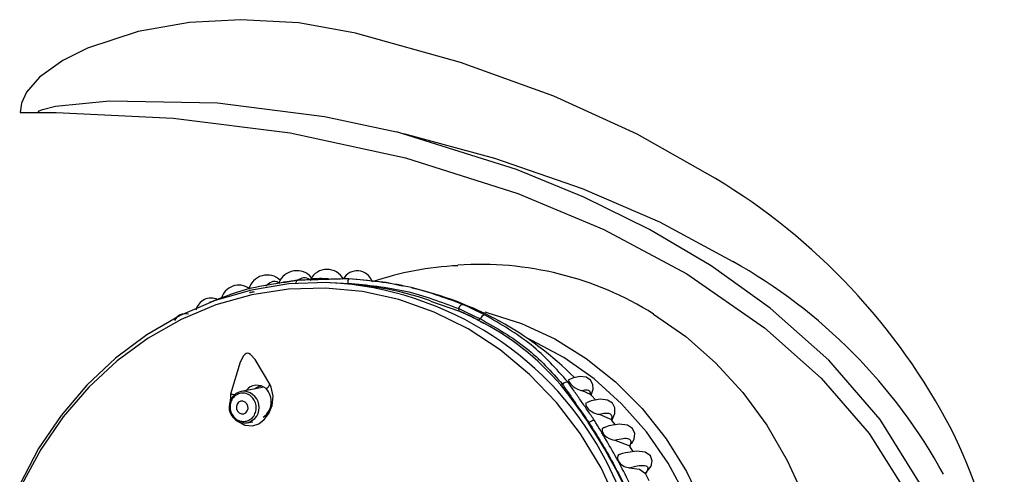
# Model space of a CAD drawing. Header units: millimetres. Extents: x 4904.09 to 4905.21, y 4759.5 to 4761.8.
# Tile 26 of 54: x 4904.8738 to 4904.9504, y 4760.2701 to 4760.3055. Entities that reach past the tile are written whole.
import ezdxf

# ---------------------------------------------------------------- set-up
doc = ezdxf.new("R2010")
doc.units = ezdxf.units.MM
doc.layers.add('SANINDUSA', color=3, linetype='Continuous')

msp = doc.modelspace()

# ---------------------------------------------------------------- linework, layer by layer
at = {"layer": 'SANINDUSA'}
for p, q in [((4904.873868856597, 4760.298289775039), (4904.87526717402, 4760.298289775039)), ((4904.894340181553, 4760.285079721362), (4904.894288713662, 4760.285073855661)), ((4904.895090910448, 4760.285165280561), (4904.894340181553, 4760.285079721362)), ((4904.903549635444, 4760.284791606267), (4904.903221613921, 4760.284861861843)), ((4904.905751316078, 4760.283602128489), (4904.907940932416, 4760.28285079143)), ((4904.90799351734, 4760.282840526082), (4904.907954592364, 4760.283028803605)), ((4904.909651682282, 4760.282228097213), (4904.909501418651, 4760.282129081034)), ((4904.892687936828, 4760.276897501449), (4904.891046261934, 4760.27659498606)), ((4904.915935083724, 4760.277082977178), (4904.916025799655, 4760.277142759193)), ((4904.917541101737, 4760.276653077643), (4904.918181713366, 4760.276368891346)), ((4904.890220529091, 4760.276383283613), (4904.890174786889, 4760.275648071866)), ((4904.918601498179, 4760.275915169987), (4904.918262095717, 4760.276274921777)), ((4904.891500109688, 4760.274136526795), (4904.891961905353, 4760.274221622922)), ((4904.918872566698, 4760.274806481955), (4904.919825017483, 4760.274406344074)), ((4904.919825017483, 4760.274406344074), (4904.919881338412, 4760.274340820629)), ((4904.920128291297, 4760.273989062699), (4904.919863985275, 4760.27432722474)), ((4904.91949512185, 4760.273858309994), (4904.919172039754, 4760.273740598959)), ((4904.920093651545, 4760.272795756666), (4904.921254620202, 4760.272345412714)), ((4904.921254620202, 4760.272345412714), (4904.9212792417, 4760.272306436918)), ((4904.921513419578, 4760.271903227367), (4904.92126081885, 4760.27229454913)), ((4904.920693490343, 4760.271748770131), (4904.920400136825, 4760.271655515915)), ((4904.922474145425, 4760.270193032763), (4904.92261090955, 4760.270373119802)), ((4904.922764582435, 4760.269618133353), (4904.922431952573, 4760.270247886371)), ((4904.922479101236, 4760.270205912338), (4904.922489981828, 4760.270179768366))]:
    msp.add_line(p, q, dxfattribs=at)
at = {"layer": 'SANINDUSA', "flags": 128}
for points in [[(4904.899933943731, 4760.30447883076), (4904.895521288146, 4760.305270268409), (4904.891012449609, 4760.305518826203), (4904.887032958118, 4760.305296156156), (4904.883037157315, 4760.304595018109), (4904.879110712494, 4760.303299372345), (4904.877168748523, 4760.302352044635), (4904.875362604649, 4760.301051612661), (4904.874351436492, 4760.299866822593), (4904.8739723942, 4760.299020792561), (4904.873868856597, 4760.298289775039)], [(4904.915335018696, 4760.299567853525), (4904.908081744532, 4760.302188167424), (4904.899933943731, 4760.30447883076)], [(4904.927899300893, 4760.293165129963), (4904.92181037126, 4760.296620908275), (4904.915335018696, 4760.299567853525)], [(4904.87526717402, 4760.298289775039), (4904.875273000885, 4760.298321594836), (4904.875292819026, 4760.298357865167), (4904.875347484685, 4760.298411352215), (4904.875589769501, 4760.298535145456), (4904.876619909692, 4760.298789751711), (4904.880802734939, 4760.299190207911), (4904.889204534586, 4760.299054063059), (4904.897528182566, 4760.297991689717), (4904.903104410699, 4760.296784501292)], [(4904.87526717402, 4760.298289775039), (4904.876656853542, 4760.298286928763), (4904.885761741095, 4760.297863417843), (4904.894841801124, 4760.29670571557), (4904.903803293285, 4760.294766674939), (4904.912552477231, 4760.291999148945), (4904.919239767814, 4760.289189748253), (4904.925682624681, 4760.285727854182), (4904.931727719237, 4760.281534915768), (4904.93611644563, 4760.277631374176), (4904.939867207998, 4760.273311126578), (4904.942948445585, 4760.268402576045)], [(4904.903074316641, 4760.215742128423), (4904.90987329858, 4760.217765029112), (4904.91655875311, 4760.220325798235), (4904.92207019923, 4760.222954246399), (4904.927377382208, 4760.226049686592), (4904.932577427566, 4760.229804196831), (4904.9373479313, 4760.234189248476), (4904.940548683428, 4760.237953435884), (4904.94332533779, 4760.242208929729), (4904.945468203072, 4760.246905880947), (4904.946811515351, 4760.252132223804), (4904.947128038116, 4760.256852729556), (4904.946572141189, 4760.261733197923), (4904.945495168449, 4760.265570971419), (4904.943893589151, 4760.269280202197), (4904.940706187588, 4760.274390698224), (4904.936715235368, 4760.279009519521), (4904.932153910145, 4760.283074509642), (4904.927581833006, 4760.286354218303), (4904.922776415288, 4760.289201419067), (4904.917677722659, 4760.291714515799), (4904.912442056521, 4760.293856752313), (4904.903104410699, 4760.296784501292)], [(4904.903669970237, 4760.296650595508), (4904.910724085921, 4760.29473200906), (4904.917537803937, 4760.292377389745)], [(4904.917537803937, 4760.292377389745), (4904.92355047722, 4760.289782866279), (4904.929249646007, 4760.286710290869)], [(4904.897944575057, 4760.285049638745), (4904.897669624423, 4760.285058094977), (4904.894744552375, 4760.284949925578), (4904.891848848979, 4760.284481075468), (4904.889018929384, 4760.283657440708), (4904.88629038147, 4760.282489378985), (4904.883697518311, 4760.280991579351), (4904.881272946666, 4760.279182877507), (4904.87904715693, 4760.277086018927), (4904.8770481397, 4760.274727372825), (4904.875301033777, 4760.272136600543), (4904.873827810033, 4760.269346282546)], [(4904.895323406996, 4760.285000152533), (4904.895323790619, 4760.285021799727), (4904.895327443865, 4760.285080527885), (4904.895334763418, 4760.285132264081), (4904.895345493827, 4760.285175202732), (4904.895359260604, 4760.285207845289), (4904.895375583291, 4760.285229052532), (4904.89539389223, 4760.285238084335)], [(4904.903221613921, 4760.284861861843), (4904.902317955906, 4760.285055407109), (4904.899782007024, 4760.28532052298)], [(4904.919013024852, 4760.270640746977), (4904.91741519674, 4760.273290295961), (4904.915558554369, 4760.275725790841), (4904.913466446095, 4760.277916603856), (4904.911165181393, 4760.279835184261), (4904.908683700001, 4760.281457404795), (4904.906053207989, 4760.282762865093), (4904.903306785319, 4760.283735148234), (4904.90047896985, 4760.284362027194), (4904.897605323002, 4760.284635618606), (4904.894721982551, 4760.284552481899), (4904.891865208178, 4760.284113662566), (4904.889070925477, 4760.283324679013), (4904.886374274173, 4760.282195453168), (4904.883809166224, 4760.280740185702), (4904.881407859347, 4760.278977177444), (4904.879200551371, 4760.276928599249), (4904.877215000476, 4760.274620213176), (4904.875476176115, 4760.272081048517), (4904.874005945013, 4760.269343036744)], [(4904.909985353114, 4760.282772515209), (4904.910125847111, 4760.2827373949), (4904.912824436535, 4760.281872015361), (4904.915416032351, 4760.280672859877), (4904.917866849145, 4760.279155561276), (4904.920144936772, 4760.277339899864), (4904.922220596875, 4760.275249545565), (4904.924066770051, 4760.272911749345), (4904.92565938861, 4760.270356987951), (4904.926977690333, 4760.267618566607)], [(4904.923103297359, 4760.282612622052), (4904.925606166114, 4760.280860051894), (4904.927922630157, 4760.278819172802), (4904.930025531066, 4760.276513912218), (4904.931890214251, 4760.273971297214), (4904.933494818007, 4760.271221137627), (4904.934820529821, 4760.268295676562)], [(4904.917741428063, 4760.234403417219), (4904.918939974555, 4760.235350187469), (4904.921043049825, 4760.237346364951), (4904.922921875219, 4760.239598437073), (4904.924551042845, 4760.242075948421), (4904.925908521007, 4760.244745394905), (4904.92697595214, 4760.247570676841), (4904.92773890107, 4760.250513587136), (4904.928187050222, 4760.253534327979), (4904.928314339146, 4760.25659204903), (4904.928119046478, 4760.259645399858), (4904.927603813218, 4760.262653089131), (4904.92677560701, 4760.265574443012), (4904.925645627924, 4760.268369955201), (4904.924229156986, 4760.27100182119), (4904.922545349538, 4760.273434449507), (4904.920616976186, 4760.275634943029), (4904.918470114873, 4760.277573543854), (4904.916133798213, 4760.279224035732), (4904.913639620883, 4760.280564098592), (4904.913378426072, 4760.280682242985)], [(4904.893276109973, 4760.277152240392), (4904.892131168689, 4760.279076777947), (4904.891757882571, 4760.279473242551), (4904.891630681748, 4760.279540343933), (4904.891523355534, 4760.279557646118), (4904.891429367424, 4760.279537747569), (4904.891342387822, 4760.279486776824), (4904.891219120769, 4760.279357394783), (4904.89096182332, 4760.278875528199), (4904.89022052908, 4760.276383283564)], [(4904.916501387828, 4760.277503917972), (4904.916481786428, 4760.277475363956), (4904.916501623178, 4760.277366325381), (4904.916552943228, 4760.277275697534), (4904.91664003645, 4760.277167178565), (4904.916738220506, 4760.277070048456), (4904.91684139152, 4760.276983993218), (4904.916992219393, 4760.276878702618), (4904.917190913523, 4760.276769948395), (4904.917459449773, 4760.276672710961), (4904.917541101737, 4760.276653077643), (4904.917541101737, 4760.276653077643)], [(4904.918249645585, 4760.276299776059), (4904.918399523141, 4760.276760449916), (4904.918374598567, 4760.277134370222), (4904.918202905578, 4760.277463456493), (4904.917863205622, 4760.277686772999), (4904.917373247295, 4760.277748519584), (4904.916787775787, 4760.277625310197), (4904.91650632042, 4760.277491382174)], [(4904.890830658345, 4760.274237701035), (4904.891329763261, 4760.273951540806), (4904.891919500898, 4760.273902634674), (4904.892423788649, 4760.274074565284), (4904.892839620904, 4760.274392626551), (4904.89319825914, 4760.274867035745), (4904.893451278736, 4760.275493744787), (4904.893527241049, 4760.276207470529), (4904.893386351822, 4760.276910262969), (4904.89327610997, 4760.277152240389)], [(4904.892090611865, 4760.276787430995), (4904.892347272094, 4760.276957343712), (4904.892602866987, 4760.277021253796)], [(4904.891004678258, 4760.275823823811), (4904.890844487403, 4760.275744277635), (4904.890726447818, 4760.275602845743), (4904.890668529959, 4760.27542105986), (4904.890679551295, 4760.275226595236), (4904.890757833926, 4760.275049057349), (4904.890891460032, 4760.274915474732), (4904.891060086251, 4760.274846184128), (4904.891238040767, 4760.274851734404), (4904.891398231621, 4760.27493128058), (4904.891516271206, 4760.275072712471), (4904.891574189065, 4760.275254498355), (4904.89156316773, 4760.275448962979), (4904.891484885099, 4760.275626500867), (4904.891351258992, 4760.275760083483), (4904.891182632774, 4760.275829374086), (4904.891004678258, 4760.275823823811)], [(4904.917870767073, 4760.275712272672), (4904.917829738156, 4760.275662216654), (4904.917827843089, 4760.275528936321), (4904.917863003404, 4760.275436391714), (4904.917931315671, 4760.275326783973), (4904.918014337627, 4760.275229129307), (4904.918102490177, 4760.275145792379), (4904.918241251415, 4760.275040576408), (4904.918442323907, 4760.274927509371), (4904.918739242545, 4760.274828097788), (4904.918872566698, 4760.274806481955), (4904.918872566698, 4760.274806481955)], [(4904.919861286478, 4760.274332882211), (4904.920090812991, 4760.274878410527), (4904.920088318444, 4760.275298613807), (4904.91990768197, 4760.275664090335), (4904.91952409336, 4760.275910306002), (4904.91895328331, 4760.275980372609), (4904.918246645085, 4760.275849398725), (4904.917875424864, 4760.275696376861)], [(4904.918181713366, 4760.276368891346), (4904.918283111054, 4760.276286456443), (4904.918278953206, 4760.276290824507)], [(4904.919374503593, 4760.273814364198), (4904.919169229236, 4760.273765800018), (4904.919108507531, 4760.273686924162), (4904.919090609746, 4760.273557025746), (4904.919112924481, 4760.273456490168), (4904.919169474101, 4760.273336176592), (4904.919244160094, 4760.273229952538), (4904.919324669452, 4760.273141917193), (4904.919454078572, 4760.27303201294), (4904.919648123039, 4760.272914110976), (4904.919943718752, 4760.272814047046), (4904.920093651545, 4760.272795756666), (4904.920093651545, 4760.272795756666)], [(4904.92139091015, 4760.272522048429), (4904.921590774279, 4760.272874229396), (4904.921632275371, 4760.273314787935), (4904.921466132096, 4760.273699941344), (4904.921060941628, 4760.273961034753), (4904.920431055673, 4760.274038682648), (4904.919629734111, 4760.273907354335), (4904.91949512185, 4760.273858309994)], [(4904.92261090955, 4760.270373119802), (4904.922904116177, 4760.270759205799), (4904.923000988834, 4760.271196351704), (4904.922865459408, 4760.271585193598), (4904.922457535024, 4760.271854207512), (4904.921790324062, 4760.271941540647), (4904.920921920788, 4760.271821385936), (4904.920693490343, 4760.271748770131)], [(4904.920617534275, 4760.271738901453), (4904.92036777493, 4760.271660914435), (4904.920308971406, 4760.271575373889), (4904.920286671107, 4760.271442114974), (4904.920303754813, 4760.271330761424), (4904.920354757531, 4760.271199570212), (4904.920423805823, 4760.271086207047), (4904.920501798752, 4760.270990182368), (4904.920630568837, 4760.270870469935), (4904.920824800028, 4760.270746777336), (4904.921117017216, 4760.270655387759), (4904.921207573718, 4760.270648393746)], [(4904.897943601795, 4760.227488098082), (4904.899415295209, 4760.227587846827), (4904.902310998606, 4760.228056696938), (4904.905140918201, 4760.228880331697), (4904.907869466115, 4760.23004839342), (4904.910462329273, 4760.231546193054), (4904.912886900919, 4760.233354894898), (4904.915112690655, 4760.235451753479), (4904.917111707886, 4760.237810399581), (4904.918858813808, 4760.240401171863), (4904.920332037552, 4760.243191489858), (4904.921512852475, 4760.246146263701), (4904.922386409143, 4760.249228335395), (4904.922941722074, 4760.252398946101), (4904.923171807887, 4760.255618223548), (4904.923073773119, 4760.258845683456), (4904.922648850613, 4760.262040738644), (4904.921902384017, 4760.265163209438), (4904.920843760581, 4760.268173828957), (4904.91948629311, 4760.271034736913)], [(4904.92033194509, 4760.267810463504), (4904.919013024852, 4760.270640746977)], [(4904.921207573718, 4760.270648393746), (4904.922008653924, 4760.270529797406), (4904.922479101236, 4760.270205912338)]]:
    msp.add_lwpolyline(points, dxfattribs=at)
at = {"layer": 'SANINDUSA'}
for centre, radius, start, end in [((4904.902265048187, 4760.250713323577), 0.0495910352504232, 27.50916611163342, 58.87458895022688), ((4904.909670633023, 4760.261167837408), 0.02530445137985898, 57.9376402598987, 94.04618512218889), ((4904.908503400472, 4760.249798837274), 0.04234220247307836, 28.70619963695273, 60.6616438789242), ((4904.893069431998, 4760.284172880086), 0.001474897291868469, 45.89507974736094, 166.0926180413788), ((4904.895366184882, 4760.284498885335), 0.001486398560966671, 38.98691764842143, 159.2114945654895), ((4904.897717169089, 4760.284640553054), 0.001446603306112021, 28.0541589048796, 152.4464048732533), ((4904.900065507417, 4760.284751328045), 0.001223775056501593, 20.04038459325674, 150.5797174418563), ((4904.908952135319, 4760.26256519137), 0.02383091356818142, 92.57063743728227, 108.8905419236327), ((4904.897213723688, 4760.278452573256), 0.006915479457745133, 84.90829574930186, 96.59130637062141), ((4904.896523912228, 4760.259303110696), 0.0257856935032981, 27.06277752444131, 86.84168973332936), ((4904.897245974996, 4760.258511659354), 0.02653367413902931, 71.27766137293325, 88.40408757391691), ((4904.899952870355, 4760.28506738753), 0.000620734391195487, 152.4734361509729, 184.554618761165), ((4904.890856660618, 4760.283465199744), 0.001394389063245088, 54.33909839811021, 164.7598537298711), ((4904.898670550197, 4760.259438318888), 0.02581404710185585, 44.90238666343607, 77.36402230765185), ((4904.888689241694, 4760.282665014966), 0.001185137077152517, 63.90556730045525, 166.9130650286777), ((4904.888668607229, 4760.283434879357), 0.0001074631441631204, 102.0902555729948, 145.7853787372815), ((4904.898407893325, 4760.260299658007), 0.02507119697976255, 62.57003323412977, 66.91302025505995), ((4904.886673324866, 4760.28173551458), 0.0009005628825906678, 72.51647806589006, 155.9169443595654), ((4904.898190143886, 4760.260229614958), 0.02463321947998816, 62.80136300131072, 66.6816904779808), ((4904.89824649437, 4760.260228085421), 0.02462370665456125, 62.80136300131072, 66.68169052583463), ((4904.900210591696, 4760.26374641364), 0.02058265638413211, 40.40774011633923, 63.32914278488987), ((4904.910089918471, 4760.282121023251), 0.0004511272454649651, 107.0968118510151, 166.2699545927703), ((4904.916388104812, 4760.276850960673), 0.0004652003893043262, 82.72176828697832, 141.1522280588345), ((4904.891353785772, 4760.27538063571), 0.001252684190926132, 104.2109060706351, 276.707936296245), ((4904.891192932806, 4760.275350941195), 0.00125266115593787, 284.1948030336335, 96.72403931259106), ((4904.892267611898, 4760.275980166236), 0.001088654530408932, 49.19142039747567, 141.0901770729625), ((4904.891890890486, 4760.275786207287), 0.00149010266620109, 305.8043211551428, 43.09001884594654), ((4904.892686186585, 4760.277354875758), 0.000623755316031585, 298.0065152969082, 341.042691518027), ((4904.890137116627, 4760.256001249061), 0.03327971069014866, 33.06987565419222, 39.31908907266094), ((4904.8908413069, 4760.28057908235), 0.004241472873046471, 261.5840151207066, 265.9356868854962), ((4904.878762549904, 4760.248663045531), 0.04681587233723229, 23.85354449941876, 32.99986405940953), ((4904.918528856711, 4760.273681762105), 0.0006551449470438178, 92.50958891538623, 133.4125743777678), ((4904.911481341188, 4760.256219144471), 0.03887872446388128, 352.664878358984, 26.58600052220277)]:
    msp.add_arc(centre, radius, start, end, dxfattribs=at)
for points, knots in [([(4904.894340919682, 4760.285053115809), (4904.893495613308, 4760.284929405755), (4904.891447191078, 4760.284629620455), (4904.889682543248, 4760.283943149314), (4904.888646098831, 4760.283539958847)], [0, 0, 0, 0, 0.4126621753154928, 1, 1, 1, 1]), ([(4904.892960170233, 4760.284787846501), (4904.893104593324, 4760.284918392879), (4904.893392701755, 4760.28517881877), (4904.893794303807, 4760.285201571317), (4904.89402214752, 4760.285029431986), (4904.894056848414, 4760.285003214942)], [0, 0, 0, 0, 0.4600581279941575, 0.9177661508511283, 1, 1, 1, 1]), ([(4904.895348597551, 4760.285182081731), (4904.89548876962, 4760.285280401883), (4904.895768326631, 4760.285476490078), (4904.896155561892, 4760.285459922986), (4904.896378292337, 4760.285280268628), (4904.896441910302, 4760.285228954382)], [0, 0, 0, 0, 0.4180655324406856, 0.833783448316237, 0.9999999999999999, 0.9999999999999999, 0.9999999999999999, 0.9999999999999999]), ([(4904.899334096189, 4760.285018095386), (4904.900856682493, 4760.284869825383), (4904.90390263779, 4760.284573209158), (4904.906603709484, 4760.283543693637), (4904.907954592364, 4760.283028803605)], [0, 0, 0, 0, 0.4998715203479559, 1, 1, 1, 1]), ([(4904.90823901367, 4760.283362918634), (4904.906853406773, 4760.283881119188), (4904.904082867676, 4760.284917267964), (4904.900962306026, 4760.28520862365), (4904.899402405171, 4760.285354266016)], [0, 0, 0, 0, 0.5001217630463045, 1, 1, 1, 1]), ([(4904.891698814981, 4760.284279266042), (4904.891724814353, 4760.284288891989), (4904.891843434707, 4760.284332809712), (4904.89198136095, 4760.28434697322), (4904.892089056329, 4760.284358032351)], [0, 0, 0, 0, 0.2191813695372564, 1, 1, 1, 1]), ([(4904.907954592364, 4760.283028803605), (4904.90796321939, 4760.283052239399), (4904.907980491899, 4760.283099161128), (4904.908013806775, 4760.283166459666), (4904.908050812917, 4760.283227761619), (4904.908090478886, 4760.283280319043), (4904.908130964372, 4760.283321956), (4904.908170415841, 4760.283350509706), (4904.908207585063, 4760.283366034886), (4904.908228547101, 4760.28336395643), (4904.90823901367, 4760.283362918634)], [0, 0, 0, 0, 0.1248127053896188, 0.2498924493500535, 0.3749947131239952, 0.5000058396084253, 0.6250068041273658, 0.7501171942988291, 0.8752308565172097, 1, 1, 1, 1]), ([(4904.909651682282, 4760.282228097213), (4904.910893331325, 4760.281519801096), (4904.91337599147, 4760.280103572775), (4904.915142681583, 4760.278129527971), (4904.916025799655, 4760.277142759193)], [0, 0, 0, 0, 0.5001284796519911, 1, 1, 1, 1]), ([(4904.916447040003, 4760.277312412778), (4904.91555017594, 4760.278325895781), (4904.913755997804, 4760.280353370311), (4904.911223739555, 4760.281819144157), (4904.909957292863, 4760.282552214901)], [0, 0, 0, 0, 0.4998745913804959, 1, 1, 1, 1]), ([(4904.917541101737, 4760.276653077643), (4904.917641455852, 4760.276677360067), (4904.917841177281, 4760.276725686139), (4904.918045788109, 4760.276690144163), (4904.91817300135, 4760.276579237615), (4904.918178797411, 4760.276439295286), (4904.918181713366, 4760.276368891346)], [0, 0, 0, 0, 0.2507447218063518, 0.4990238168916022, 0.7479626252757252, 1, 1, 1, 1]), ([(4904.891454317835, 4760.274274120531), (4904.89157842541, 4760.274322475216), (4904.891826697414, 4760.274419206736), (4904.892092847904, 4760.274749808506), (4904.892225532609, 4760.275160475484), (4904.892200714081, 4760.275603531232), (4904.892022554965, 4760.276008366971), (4904.891718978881, 4760.276309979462), (4904.891333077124, 4760.276477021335), (4904.891069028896, 4760.276444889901), (4904.890937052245, 4760.276428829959)], [0, 0, 0, 0, 0.124818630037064, 0.2496944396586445, 0.3746571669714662, 0.4997338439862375, 0.6249185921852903, 0.7500608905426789, 0.8750753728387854, 1, 1, 1, 1]), ([(4904.922049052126, 4760.267780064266), (4904.921488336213, 4760.268932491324), (4904.920366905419, 4760.271237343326), (4904.919122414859, 4760.273303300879), (4904.918500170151, 4760.274336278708)], [0, 0, 0, 0, 0.5000004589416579, 1, 1, 1, 1]), ([(4904.918872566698, 4760.274806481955), (4904.91903888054, 4760.274848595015), (4904.919370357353, 4760.274932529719), (4904.91969149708, 4760.274887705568), (4904.91986846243, 4760.274724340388), (4904.919839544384, 4760.274512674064), (4904.919825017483, 4760.274406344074)], [0, 0, 0, 0, 0.2504255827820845, 0.4991182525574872, 0.7483834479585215, 1, 1, 1, 1]), ([(4904.918079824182, 4760.274155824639), (4904.91871879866, 4760.27313205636), (4904.9199967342, 4760.271084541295), (4904.921086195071, 4760.268758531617), (4904.921630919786, 4760.267595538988)], [0, 0, 0, 0, 0.5000052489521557, 1, 1, 1, 1]), ([(4904.920093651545, 4760.272795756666), (4904.920321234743, 4760.272854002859), (4904.920775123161, 4760.272970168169), (4904.92119295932, 4760.272927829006), (4904.921389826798, 4760.272733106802), (4904.921299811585, 4760.272474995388), (4904.921254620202, 4760.272345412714)], [0, 0, 0, 0, 0.2502499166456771, 0.4990945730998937, 0.7485246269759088, 1, 1, 1, 1]), ([(4904.921207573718, 4760.270648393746), (4904.921487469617, 4760.270717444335), (4904.922045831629, 4760.270855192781), (4904.922537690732, 4760.270822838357), (4904.922729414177, 4760.270619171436), (4904.922562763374, 4760.270344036), (4904.922479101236, 4760.270205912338)], [0, 0, 0, 0, 0.2501380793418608, 0.4989983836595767, 0.748486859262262, 1, 1, 1, 1])]:
    msp.add_open_spline(points, degree=3, knots=knots, dxfattribs=at)
for points, degree in [([(4904.89539389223, 4760.285238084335), (4904.894340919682, 4760.285053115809)], 1), ([(4904.899402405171, 4760.285354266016), (4904.89539389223, 4760.285238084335)], 1), ([(4904.907954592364, 4760.283028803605), (4904.909651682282, 4760.282228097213)], 1), ([(4904.90950142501, 4760.282129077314), (4904.909866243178, 4760.281896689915)], 1), ([(4904.918500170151, 4760.274336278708), (4904.916447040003, 4760.277312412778)], 1), ([(4904.918079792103, 4760.274155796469), (4904.915935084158, 4760.277082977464)], 1), ([(4904.916025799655, 4760.277142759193), (4904.918078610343, 4760.274157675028)], 1), ([(4904.890937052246, 4760.276428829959), (4904.890812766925, 4760.27638038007), (4904.890564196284, 4760.276283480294), (4904.890298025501, 4760.275952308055), (4904.890165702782, 4760.275541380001), (4904.890190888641, 4760.275098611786), (4904.890369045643, 4760.274694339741), (4904.890672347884, 4760.274393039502), (4904.891058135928, 4760.274225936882), (4904.891322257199, 4760.274258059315), (4904.891454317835, 4760.274274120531)], 3)]:
    msp.add_open_spline(points, degree=degree, dxfattribs=at)

doc.saveas('drawing.dxf')
